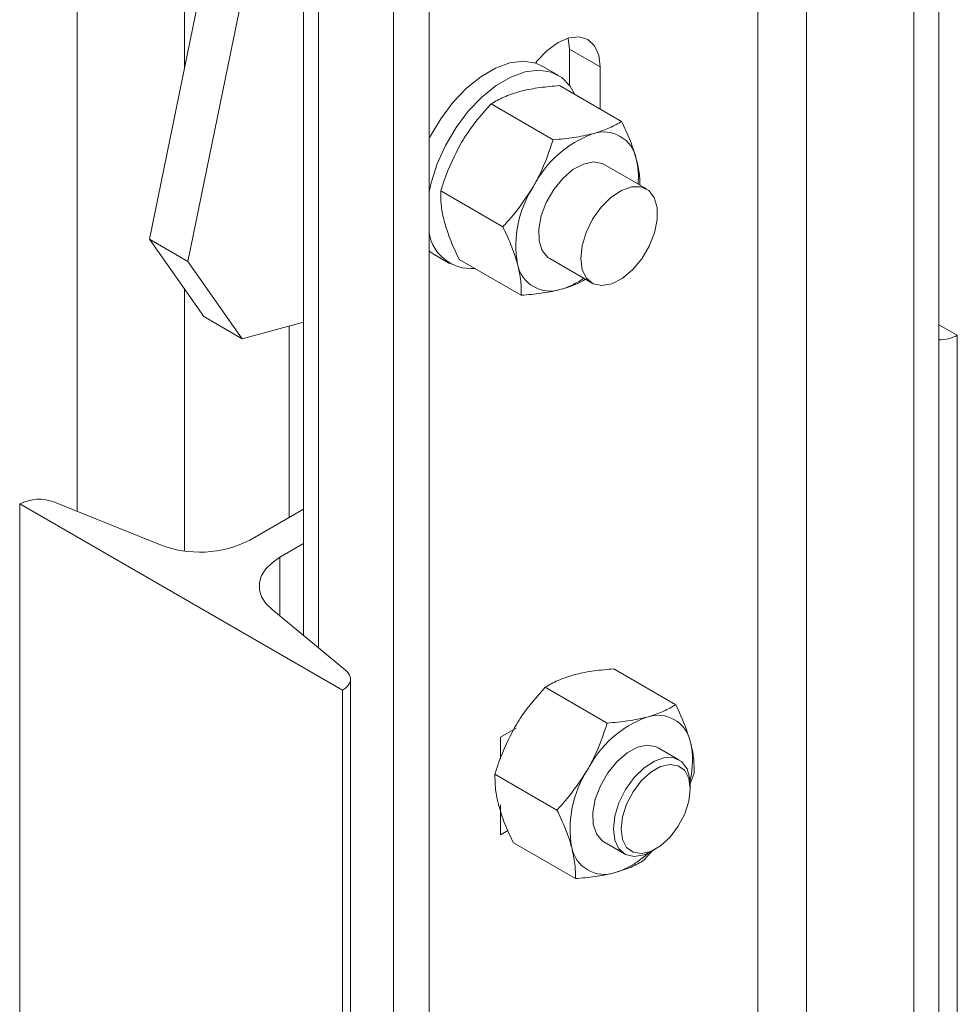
# Model space of a CAD drawing. Header units: millimetres. Extents: x -172 to 1038, y -1779 to -162.
# Tile 2 of 63: x 59 to 145, y -1381 to -1291. Entities that reach past the tile are written whole.
import ezdxf

# ---------------------------------------------------------------- set-up
doc = ezdxf.new("R2010")
doc.units = ezdxf.units.MM

msp = doc.modelspace()

# ---------------------------------------------------------------- linework, layer by layer
at = {"color": 7, "linetype": 'Continuous', "lineweight": 15}
for p, q in [((64.39, -1335.861), (64.39, -1259.423)), ((81.451, -1259.929), (71.035, -1310.828)), ((84.986, -1261.97), (74.571, -1312.869)), ((85.215, -1268.034), (85.215, -1347.293)), ((141.374, -1412.455), (141.374, -1270.674)), ((143.668, -1410.564), (143.668, -1270.059)), ((96.767, -1274.898), (96.767, -1438.206)), ((93.491, -1276.222), (93.491, -1439.53)), ((109.686, -1293.35), (109.569, -1292.326)), ((109.686, -1293.35), (112.514, -1294.982)), ((109.686, -1296.674), (109.686, -1293.35)), ((108.642, -1295.741), (107.228, -1294.925)), ((112.514, -1298.857), (112.514, -1294.982)), ((108.766, -1296.693), (114.473, -1299.988)), ((102.457, -1298.383), (108.164, -1301.678)), ((116.749, -1306.195), (112.86, -1303.949)), ((97.838, -1306.383), (103.545, -1309.678)), ((71.035, -1310.828), (74.571, -1312.869)), ((76.035, -1317.942), (71.035, -1310.828)), ((96.767, -1311.925), (97.228, -1312.246)), ((97.228, -1312.246), (98.643, -1313.062)), ((74.571, -1312.869), (79.571, -1319.983)), ((99.529, -1312.693), (105.236, -1315.988)), ((107.86, -1312.61), (111.749, -1314.855)), ((79.571, -1319.983), (76.035, -1317.942)), ((79.571, -1319.983), (85.215, -1318.471)), ((145.359, -1319.664), (143.668, -1318.687)), ((145.359, -1319.664), (145.359, -1450.31)), ((71.953, -1338.918), (62.294, -1335.014)), ((59.092, -1335.175), (59.092, -1445.234)), ((59.092, -1335.175), (88.791, -1352.32)), ((85.215, -1335.648), (80.278, -1338.498)), ((83.036, -1340.09), (85.215, -1338.832)), ((89.071, -1350.472), (82.307, -1344.895)), ((113.749, -1350.352), (119.456, -1353.646)), ((89.523, -1477.863), (89.523, -1351.299)), ((88.791, -1352.32), (88.791, -1478.884)), ((107.44, -1352.042), (113.147, -1355.336)), ((104.764, -1355.798), (103.322, -1356.63)), ((103.322, -1356.63), (103.322, -1358.618)), ((119.752, -1358.71), (117.843, -1357.608)), ((102.821, -1360.042), (108.528, -1363.336)), ((120.747, -1361.002), (121.147, -1359.956)), ((120.787, -1361.407), (120.787, -1360.999)), ((103.322, -1362.856), (103.322, -1365.612)), ((103.322, -1365.612), (104.007, -1365.217)), ((104.512, -1366.352), (110.219, -1369.646)), ((112.843, -1366.268), (114.752, -1367.37)), ((116.528, -1367.956), (117.326, -1367.069)), ((117.252, -1367.122), (117.606, -1366.918))]:
    msp.add_line(p, q, dxfattribs=at)
at = {"color": 8, "linetype": 'Continuous', "lineweight": 15}
for p, q in [((74.271, -1263.417), (74.271, -1295.013)), ((86.572, -1270.518), (86.572, -1348.411)), ((131.492, -1408.461), (131.492, -1273.321)), ((127.01, -1408.687), (127.01, -1274.521)), ((74.271, -1315.432), (74.271, -1339.507)), ((83.876, -1336.42), (83.876, -1318.829)), ((83.036, -1340.09), (83.036, -1345.496))]:
    msp.add_line(p, q, dxfattribs=at)
at = {"color": 7, "linetype": 'Continuous', "lineweight": 15, "flags": 128}
for points in [[(112.514, -1294.982), (112.382, -1293.897), (111.993, -1293.038), (111.375, -1292.464), (110.57, -1292.216), (109.632, -1292.309), (108.625, -1292.737), (107.619, -1293.471), (106.681, -1294.461), (106.55, -1294.628)], [(107.228, -1294.925), (106.567, -1294.633), (105.432, -1294.457), (104.181, -1294.61), (102.86, -1295.088), (101.516, -1295.873), (100.197, -1296.937), (98.952, -1298.24), (97.825, -1299.738), (96.858, -1301.374), (96.767, -1301.55)], [(110.176, -1297.507), (109.746, -1296.755), (108.96, -1295.95), (107.981, -1295.449), (106.846, -1295.273), (105.595, -1295.426), (104.274, -1295.904), (102.93, -1296.689), (101.611, -1297.753), (100.366, -1299.057), (99.239, -1300.554), (98.272, -1302.19), (97.498, -1303.906), (96.947, -1305.641), (96.767, -1306.46)], [(112.86, -1303.949), (112.683, -1303.861), (111.878, -1303.716), (110.961, -1303.91), (109.998, -1304.427), (109.063, -1305.23), (108.223, -1306.26), (107.543, -1307.439), (107.071, -1308.681), (106.843, -1309.892), (106.876, -1310.985), (107.167, -1311.876), (107.695, -1312.501), (107.86, -1312.61)], [(110.834, -1311.44), (111.207, -1310.199), (111.806, -1308.983), (112.587, -1307.881), (113.49, -1306.975), (114.45, -1306.333), (115.395, -1306.001), (116.255, -1306.005), (116.966, -1306.344), (117.475, -1306.993), (117.746, -1307.904), (117.757, -1309.01), (117.508, -1310.227), (117.017, -1311.467), (116.321, -1312.637), (115.471, -1313.651), (114.53, -1314.432), (113.569, -1314.924), (112.658, -1315.089), (111.865, -1314.916), (111.249, -1314.417), (110.856, -1313.63), (110.714, -1312.612), (110.834, -1311.44)], [(82.307, -1344.895), (81.741, -1344.329), (81.353, -1343.714), (81.157, -1343.07), (81.157, -1342.416), (81.353, -1341.772), (81.741, -1341.157), (82.307, -1340.591), (83.036, -1340.09)], [(88.791, -1352.32), (89.071, -1352.127), (89.289, -1351.909), (89.438, -1351.673), (89.514, -1351.425), (89.514, -1351.174), (89.438, -1350.926), (89.289, -1350.69), (89.071, -1350.472)], [(117.843, -1357.608), (117.666, -1357.519), (116.861, -1357.374), (115.943, -1357.568), (114.981, -1358.085), (114.046, -1358.889), (113.206, -1359.918), (112.526, -1361.097), (112.054, -1362.339), (111.826, -1363.551), (111.859, -1364.643), (112.15, -1365.534), (112.678, -1366.159), (112.843, -1366.268)], [(113.716, -1365.081), (113.847, -1363.904), (114.231, -1362.663), (114.839, -1361.449), (115.625, -1360.354), (116.533, -1359.458), (117.493, -1358.828), (118.436, -1358.51), (119.291, -1358.528), (119.994, -1358.88), (120.495, -1359.541), (120.755, -1360.462), (120.787, -1360.999)], [(114.423, -1365.081), (114.552, -1366.042), (114.929, -1366.776), (115.522, -1367.224), (116.284, -1367.35), (117.153, -1367.143), (118.058, -1366.62), (118.927, -1365.823), (119.689, -1364.818), (120.282, -1363.685), (120.659, -1362.517), (120.787, -1361.407), (120.659, -1360.446), (120.282, -1359.712), (119.689, -1359.264), (118.927, -1359.139), (118.058, -1359.346), (117.153, -1359.868), (116.284, -1360.665), (115.522, -1361.67), (114.929, -1362.803), (114.552, -1363.971), (114.423, -1365.081)], [(117.252, -1367.122), (116.533, -1367.453), (115.625, -1367.604), (114.839, -1367.417), (114.231, -1366.905), (113.847, -1366.107), (113.716, -1365.081)]]:
    msp.add_lwpolyline(points, dxfattribs=at)
at = {"color": 7, "linetype": 'Continuous', "lineweight": 15}
for centre, radius, start, end in [((115.303, -1310.552), 10.049, 110.25659, 152.87051), ((112.817, -1304.023), 3.064, 11.06976, 108.91948), ((109.3, -1305.045), 6.72, 353.95782, 13.86471), ((114.801, -1311.424), 10.051, 147.13087, 189.73979), ((100.612, -1309.621), 3.9, 189.73768, 274.81354), ((107.902, -1312.536), 3.064, 191.06995, 288.91903), ((107.029, -1308.98), 6.719, 286.13122, 306.04851), ((143.671, -1316.498), 3.588, 269.95502, 298.069), ((60.873, -1338.657), 3.911, 68.69406, 117.08862), ((75.648, -1329.446), 10.168, 248.69387, 297.08869), ((120.286, -1364.21), 10.049, 110.25672, 152.8704), ((117.8, -1357.681), 3.064, 11.06996, 108.91942), ((113.282, -1358.791), 7.715, 346.17564, 12.71956), ((119.784, -1365.083), 10.051, 147.13088, 189.73979), ((112.885, -1366.195), 3.064, 191.0699, 288.91922), ((111.504, -1361.586), 7.874, 287.55184, 313.55575)]:
    msp.add_arc(centre, radius, start, end, dxfattribs=at)
for points, knots in [([(105.106, -1297.247), (105.182, -1297.227), (105.753, -1297.078), (106.931, -1296.856), (108.151, -1296.748), (108.766, -1296.693)], [0, 0, 0, 0, 0.0700846, 0.5307815, 1, 1, 1, 1]), ([(102.457, -1298.383), (102.828, -1298.165), (103.577, -1297.723), (104.594, -1297.407), (105.106, -1297.247)], [0, 0, 0, 0, 0.495458, 1, 1, 1, 1]), ([(99.642, -1302.092), (99.86, -1301.732), (100.669, -1300.395), (101.702, -1299.233), (102.457, -1298.383)], [0, 0, 0, 0, 0.268635, 1, 1, 1, 1]), ([(111.824, -1301.125), (111.898, -1301.104), (112.46, -1300.95), (113.417, -1300.6), (114.119, -1300.193), (114.473, -1299.988)], [0, 0, 0, 0, 0.070085, 0.530781, 1, 1, 1, 1]), ([(114.473, -1299.988), (114.752, -1300.582), (115.314, -1301.781), (115.653, -1302.88), (115.824, -1303.435)], [0, 0, 0, 0, 0.495458, 1, 1, 1, 1]), ([(108.164, -1301.678), (108.818, -1301.622), (110.137, -1301.51), (111.258, -1301.254), (111.824, -1301.125)], [0, 0, 0, 0, 0.495457, 1, 1, 1, 1]), ([(97.838, -1306.383), (97.956, -1306.004), (98.412, -1304.529), (99.118, -1303.13), (99.642, -1302.092)], [0, 0, 0, 0, 0.257552, 1, 1, 1, 1]), ([(106.36, -1305.97), (106.562, -1305.602), (107.316, -1304.232), (107.806, -1302.757), (108.164, -1301.678)], [0, 0, 0, 0, 0.268635, 1, 1, 1, 1]), ([(115.824, -1303.435), (115.843, -1303.509), (115.99, -1304.072), (116.145, -1304.915), (116.149, -1305.584), (116.15, -1305.849)], [0, 0, 0, 0, 0.0841627, 0.6374092, 1, 1, 1, 1]), ([(103.545, -1309.678), (103.815, -1309.386), (104.864, -1308.253), (105.723, -1306.943), (106.36, -1305.97)], [0, 0, 0, 0, 0.2575524, 1, 1, 1, 1]), ([(98.178, -1309.247), (98.159, -1309.172), (98.012, -1308.609), (97.836, -1307.605), (97.837, -1306.793), (97.838, -1306.383)], [0, 0, 0, 0, 0.070084, 0.530782, 1, 1, 1, 1]), ([(99.529, -1312.693), (99.25, -1312.099), (98.688, -1310.901), (98.349, -1309.801), (98.178, -1309.247)], [0, 0, 0, 0, 0.495458, 1, 1, 1, 1]), ([(104.896, -1313.125), (104.875, -1313.05), (104.719, -1312.481), (104.322, -1311.349), (103.806, -1310.238), (103.545, -1309.678)], [0, 0, 0, 0, 0.070084, 0.530781, 1, 1, 1, 1]), ([(105.236, -1315.988), (105.24, -1315.557), (105.248, -1314.687), (105.014, -1313.649), (104.896, -1313.125)], [0, 0, 0, 0, 0.495458, 1, 1, 1, 1]), ([(111.149, -1314.508), (110.899, -1314.652), (110.268, -1315.017), (109.413, -1315.277), (108.896, -1315.435)], [0, 0, 0, 0, 0.39455, 1, 1, 1, 1]), ([(108.896, -1315.435), (108.82, -1315.454), (108.249, -1315.603), (107.071, -1315.826), (105.851, -1315.934), (105.236, -1315.988)], [0, 0, 0, 0, 0.070085, 0.530783, 1, 1, 1, 1]), ([(110.089, -1350.905), (110.165, -1350.885), (110.736, -1350.736), (111.914, -1350.514), (113.134, -1350.406), (113.749, -1350.352)], [0, 0, 0, 0, 0.070087, 0.530783, 1, 1, 1, 1]), ([(107.44, -1352.042), (107.811, -1351.823), (108.56, -1351.381), (109.576, -1351.065), (110.089, -1350.905)], [0, 0, 0, 0, 0.495458, 1, 1, 1, 1]), ([(104.625, -1355.75), (104.843, -1355.391), (105.652, -1354.053), (106.685, -1352.891), (107.44, -1352.042)], [0, 0, 0, 0, 0.268633, 1, 1, 1, 1]), ([(116.807, -1354.783), (116.881, -1354.762), (117.443, -1354.608), (118.4, -1354.258), (119.102, -1353.851), (119.456, -1353.646)], [0, 0, 0, 0, 0.070087, 0.530783, 1, 1, 1, 1]), ([(119.456, -1353.646), (119.735, -1354.24), (120.297, -1355.439), (120.636, -1356.538), (120.807, -1357.093)], [0, 0, 0, 0, 0.495458, 1, 1, 1, 1]), ([(113.147, -1355.336), (113.8, -1355.281), (115.119, -1355.168), (116.241, -1354.912), (116.807, -1354.783)], [0, 0, 0, 0, 0.495458, 1, 1, 1, 1]), ([(102.821, -1360.042), (102.939, -1359.662), (103.395, -1358.187), (104.101, -1356.788), (104.625, -1355.75)], [0, 0, 0, 0, 0.257552, 1, 1, 1, 1]), ([(111.343, -1359.628), (111.545, -1359.26), (112.299, -1357.89), (112.789, -1356.415), (113.147, -1355.336)], [0, 0, 0, 0, 0.268633, 1, 1, 1, 1]), ([(120.807, -1357.093), (120.826, -1357.167), (120.973, -1357.731), (121.149, -1358.735), (121.148, -1359.547), (121.147, -1359.956)], [0, 0, 0, 0, 0.070085, 0.530782, 1, 1, 1, 1]), ([(103.161, -1362.905), (103.142, -1362.83), (102.995, -1362.267), (102.819, -1361.263), (102.82, -1360.451), (102.821, -1360.042)], [0, 0, 0, 0, 0.070085, 0.530782, 1, 1, 1, 1]), ([(108.528, -1363.336), (108.798, -1363.044), (109.847, -1361.912), (110.705, -1360.601), (111.343, -1359.628)], [0, 0, 0, 0, 0.257552, 1, 1, 1, 1]), ([(104.512, -1366.352), (104.233, -1365.758), (103.671, -1364.559), (103.332, -1363.46), (103.161, -1362.905)], [0, 0, 0, 0, 0.495458, 1, 1, 1, 1]), ([(109.879, -1366.783), (109.858, -1366.708), (109.702, -1366.139), (109.305, -1365.007), (108.789, -1363.897), (108.528, -1363.336)], [0, 0, 0, 0, 0.070085, 0.530782, 1, 1, 1, 1]), ([(110.219, -1369.646), (110.223, -1369.215), (110.231, -1368.346), (109.997, -1367.307), (109.879, -1366.783)], [0, 0, 0, 0, 0.495458, 1, 1, 1, 1]), ([(116.528, -1367.956), (116.157, -1368.175), (115.408, -1368.616), (114.391, -1368.933), (113.879, -1369.093)], [0, 0, 0, 0, 0.495458, 1, 1, 1, 1]), ([(113.879, -1369.093), (113.803, -1369.112), (113.232, -1369.261), (112.054, -1369.484), (110.834, -1369.592), (110.219, -1369.646)], [0, 0, 0, 0, 0.070087, 0.530782, 1, 1, 1, 1])]:
    msp.add_open_spline(points, degree=3, knots=knots, dxfattribs=at)

doc.saveas('drawing.dxf')
